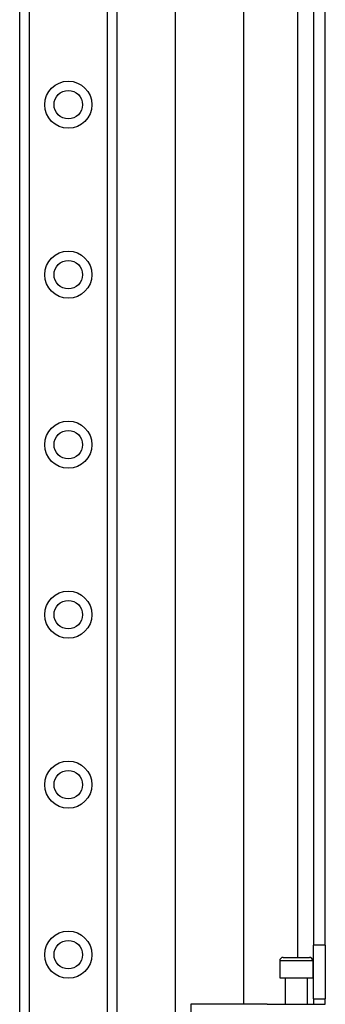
# Model space of a CAD drawing. Header units: inches. Extents: x 10 to 197, y 9 to 109.
# Tile 23 of 111: x 32.5 to 34.26, y 22.94 to 28.64. Entities that reach past the tile are written whole.
import ezdxf

# ---------------------------------------------------------------- set-up
doc = ezdxf.new("R2010")
doc.units = ezdxf.units.IN
doc.header["$MEASUREMENT"] = 0
doc.layers.add('Visible Edges(ANSI)', color=7, linetype='Continuous', lineweight=25)
doc.layers.add('Visible Tangent Edges(ANSI)', color=7, linetype='Continuous', lineweight=25)

msp = doc.modelspace()

# ---------------------------------------------------------------- linework, layer by layer
at = {"layer": 'Visible Edges(ANSI)'}
for p, q in [((32.4967, 18.9666), (32.4967, 75.7225)), ((33.0587, 75.7225), (33.0587, 18.9666)), ((33.3976, 22.129), (33.3976, 38.3581)), ((33.7913, 37.544), (33.7913, 22.943)), ((34.1957, 37.201), (34.1957, 23.286)), ((34.2637, 23.286), (34.2637, 37.201)), ((34.1957, 22.974), (34.1957, 23.286)), ((34.2637, 23.286), (34.2637, 22.974)), ((34.0199, 23.2147), (34.1715, 23.2147)), ((34.0003, 23.195), (34.0003, 23.0966)), ((34.1912, 23.195), (34.1912, 23.0966)), ((34.0003, 23.0966), (34.1912, 23.0966)), ((34.0327, 23.0966), (34.0327, 22.943)), ((34.1587, 23.0966), (34.1587, 22.943)), ((34.1957, 22.974), (34.2637, 22.974)), ((34.1957, 22.974), (34.1957, 22.943)), ((34.2637, 22.943), (34.2637, 22.974)), ((33.7064, 22.943), (33.4869, 22.943)), ((33.8558, 22.943), (33.7064, 22.943)), ((33.9281, 22.943), (33.8558, 22.943)), ((33.9281, 22.943), (34.2635, 22.943))]:
    msp.add_line(p, q, dxfattribs=at)
for centre in [(32.7777, 28.1516), (32.7777, 27.1674), (32.7777, 26.1831), (32.7777, 25.1989), (32.7777, 24.2146), (32.7777, 23.2303)]:
    msp.add_circle(centre, 0.0825, dxfattribs=at)
for centre, start, end in [((34.0199, 23.195), 90, 180), ((34.1715, 23.195), 0, 90)]:
    msp.add_arc(centre, 0.0197, start, end, dxfattribs=at)
at = {"layer": 'Visible Tangent Edges(ANSI)'}
for p, q in [((32.5506, 75.7225), (32.5506, 18.9666)), ((33.0049, 18.9666), (33.0049, 75.7225)), ((34.1027, 37.2724), (34.1027, 23.2147)), ((34.2637, 23.286), (34.1957, 23.286)), ((34.1912, 23.195), (34.0003, 23.195)), ((33.4869, 22.943), (33.4869, 22.6419))]:
    msp.add_line(p, q, dxfattribs=at)
for centre in [(32.7777, 28.1516), (32.7777, 27.1674), (32.7777, 26.1831), (32.7777, 25.1989), (32.7777, 24.2146), (32.7777, 23.2303)]:
    msp.add_circle(centre, 0.1363, dxfattribs=at)

doc.saveas('drawing.dxf')
